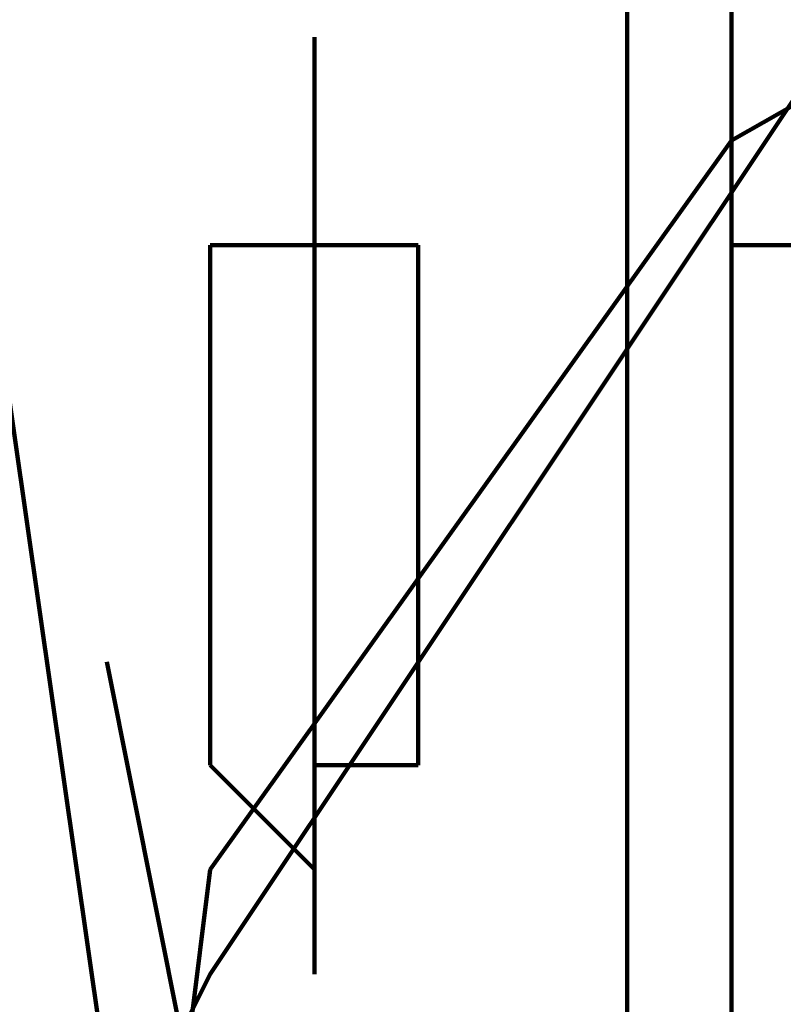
# Model space of a CAD drawing. Header units: inches. Extents: x -1901 to 7725, y 4299 to 7113.
# Tile 161 of 180: x 2696.02 to 2699.12, y 6206.77 to 6210.76. Entities that reach past the tile are written whole.
import ezdxf

# ---------------------------------------------------------------- set-up
doc = ezdxf.new("R2010")
doc.units = ezdxf.units.IN
doc.header["$MEASUREMENT"] = 0
doc.layers.add('at_Entity', color=7, linetype='Continuous')

msp = doc.modelspace()

# ---------------------------------------------------------------- linework, layer by layer
at = {"layer": 'at_Entity', "color": 7, "lineweight": 211}
for p, q in [((2698.4839, 6187.0391), (2698.4839, 6221.6781)), ((2698.4839, 6213.6494), (2698.4839, 6206.0491)), ((2698.9077, 6213.2302), (2698.9077, 6210.6922)), ((2701.8649, 6211.959), (2698.9077, 6210.273)), ((2698.9077, 6192.106), (2698.9077, 6211.116)), ((2698.9077, 6192.106), (2698.9077, 6211.116)), ((2699.3269, 6210.6922), (2696.7934, 6206.8921)), ((2697.2172, 6206.8921), (2697.2172, 6210.6922)), ((2698.9077, 6210.6922), (2698.9077, 6209.8493)), ((2698.9077, 6210.273), (2696.7934, 6207.3158)), ((2697.6364, 6209.8493), (2696.7934, 6209.8493)), ((2696.7934, 6209.8493), (2696.7934, 6207.7396)), ((2697.6364, 6209.8493), (2696.7934, 6209.8493)), ((2696.7934, 6209.8493), (2696.7934, 6207.7396)), ((2697.6364, 6207.7396), (2697.6364, 6209.8493)), ((2697.6364, 6207.7396), (2697.6364, 6209.8493)), ((2698.9077, 6209.8493), (2703.9746, 6209.8493)), ((2698.9077, 6209.8493), (2698.9077, 6198.025)), ((2695.9505, 6209.4255), (2696.3742, 6206.4683)), ((2697.2172, 6203.9348), (2696.3742, 6208.1588)), ((2696.7934, 6207.7396), (2697.2172, 6207.3158)), ((2696.7934, 6207.7396), (2697.2172, 6207.3158)), ((2697.2172, 6207.3158), (2697.2172, 6207.7396)), ((2697.2172, 6207.7396), (2697.6364, 6207.7396)), ((2697.2172, 6207.3158), (2697.2172, 6207.7396)), ((2697.2172, 6207.7396), (2697.6364, 6207.7396)), ((2696.7934, 6207.3158), (2696.3742, 6203.9348)), ((2696.7934, 6206.8921), (2696.3742, 6206.0491))]:
    msp.add_line(p, q, dxfattribs=at)

doc.saveas('drawing.dxf')
